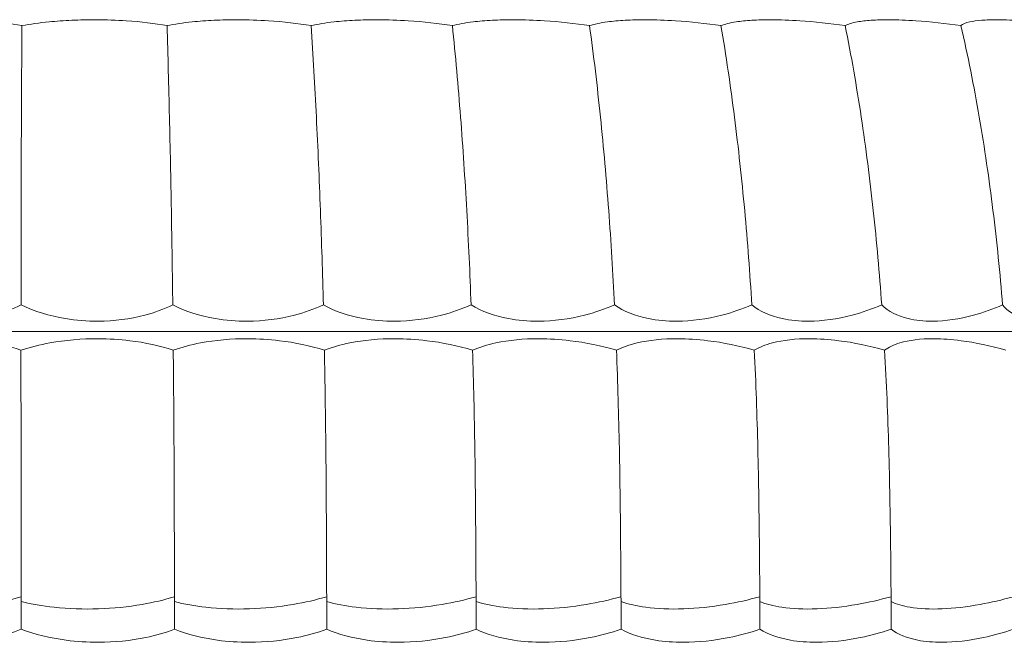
# Model space of a CAD drawing. Header units: millimetres. Extents: x 5734 to 11759, y -3101 to 7544.
# Tile 15 of 44: x 6591 to 6649, y 1465 to 1502. Entities that reach past the tile are written whole.
import ezdxf

# ---------------------------------------------------------------- set-up
doc = ezdxf.new("R2010")
doc.units = ezdxf.units.MM
doc.layers.add('E-LITE-EQPM', color=7, linetype='Continuous', lineweight=20)

# ---------------------------------------------------------------- blocks, each defined once
blk = doc.blocks.new('33395D-10 - 33395D-10 DECO FAN LED Black_wood ceiling fan with DC motor-524682-Alzado_PDF')
at = {"layer": 'E-LITE-EQPM'}
for p, q in [((6510.589, 1483.514), (6677.612, 1483.514)), ((6591.38, 1467.599), (6591.374, 1467.888)), ((6600.422, 1467.599), (6600.417, 1467.888)), ((6609.396, 1467.599), (6609.39, 1467.888)), ((6618.201, 1467.599), (6618.196, 1467.888))]:
    blk.add_line(p, q, dxfattribs=at)
at = {"layer": 'E-LITE-EQPM', "flags": 128}
for points in [[(6626.743, 1467.599), (6626.74, 1467.744), (6626.737, 1467.888)], [(6634.927, 1467.599), (6634.924, 1467.744), (6634.921, 1467.888)], [(6642.664, 1467.599), (6642.661, 1467.744), (6642.658, 1467.888)], [(6591.379, 1465.969), (6591.379, 1466.784), (6591.38, 1467.599)], [(6600.421, 1465.969), (6600.422, 1466.784), (6600.422, 1467.599)], [(6609.393, 1465.969), (6609.394, 1466.784), (6609.396, 1467.599)], [(6618.198, 1465.969), (6618.2, 1466.784), (6618.201, 1467.599)], [(6626.738, 1465.969), (6626.741, 1466.784), (6626.743, 1467.599)], [(6634.922, 1465.969), (6634.924, 1466.784), (6634.927, 1467.599)], [(6642.657, 1465.969), (6642.661, 1466.784), (6642.664, 1467.599)]]:
    blk.add_lwpolyline(points, dxfattribs=at)
at = {"layer": 'E-LITE-EQPM'}
for points, knots in [([(6587.403, 1501.872), (6588.01, 1501.87), (6589.486, 1501.817), (6590.772, 1501.654), (6591.427, 1501.527)], [0, 0, 0, 0, 0.4, 1, 1, 1, 1]), ([(6591.427, 1501.527), (6591.917, 1501.615), (6592.853, 1501.743), (6594.362, 1501.853), (6595.305, 1501.873), (6595.784, 1501.872)], [0, 0, 0, 0, 0.4, 0.7, 1, 1, 1, 1]), ([(6595.784, 1501.872), (6596.393, 1501.87), (6597.899, 1501.817), (6599.264, 1501.654), (6599.981, 1501.527)], [0, 0, 0, 0, 0.4, 1, 1, 1, 1]), ([(6599.981, 1501.527), (6600.426, 1501.615), (6601.296, 1501.743), (6602.743, 1501.853), (6603.67, 1501.873), (6604.146, 1501.872)], [0, 0, 0, 0, 0.4, 0.7, 1, 1, 1, 1]), ([(6604.146, 1501.872), (6604.751, 1501.87), (6606.27, 1501.817), (6607.699, 1501.654), (6608.469, 1501.527)], [0, 0, 0, 0, 0.4, 1, 1, 1, 1]), ([(6608.469, 1501.527), (6608.865, 1501.615), (6609.66, 1501.743), (6611.03, 1501.853), (6611.93, 1501.873), (6612.398, 1501.872)], [0, 0, 0, 0, 0.4, 0.7, 1, 1, 1, 1]), ([(6612.398, 1501.872), (6612.993, 1501.87), (6614.507, 1501.817), (6615.985, 1501.654), (6616.801, 1501.527)], [0, 0, 0, 0, 0.4, 1, 1, 1, 1]), ([(6616.801, 1501.527), (6617.143, 1501.615), (6617.853, 1501.743), (6619.131, 1501.853), (6619.995, 1501.873), (6620.449, 1501.872)], [0, 0, 0, 0, 0.4, 0.7, 1, 1, 1, 1]), ([(6620.449, 1501.872), (6621.028, 1501.87), (6622.521, 1501.817), (6624.032, 1501.654), (6624.884, 1501.527)], [0, 0, 0, 0, 0.4, 1, 1, 1, 1]), ([(6624.884, 1501.527), (6625.169, 1501.615), (6625.786, 1501.743), (6626.958, 1501.853), (6627.776, 1501.873), (6628.212, 1501.872)], [0, 0, 0, 0, 0.4, 0.7, 1, 1, 1, 1]), ([(6628.212, 1501.872), (6628.767, 1501.87), (6630.224, 1501.817), (6631.75, 1501.654), (6632.629, 1501.527)], [0, 0, 0, 0, 0.4, 1, 1, 1, 1]), ([(6632.629, 1501.527), (6632.854, 1501.615), (6633.372, 1501.743), (6634.425, 1501.853), (6635.188, 1501.873), (6635.601, 1501.872)], [0, 0, 0, 0, 0.4, 0.7, 1, 1, 1, 1]), ([(6635.601, 1501.872), (6636.127, 1501.87), (6637.531, 1501.817), (6639.057, 1501.654), (6639.952, 1501.527)], [0, 0, 0, 0, 0.4, 1, 1, 1, 1]), ([(6639.952, 1501.527), (6640.114, 1501.615), (6640.528, 1501.743), (6641.45, 1501.853), (6642.15, 1501.873), (6642.536, 1501.872)], [0, 0, 0, 0, 0.4, 0.7, 1, 1, 1, 1]), ([(6642.536, 1501.872), (6643.027, 1501.87), (6644.362, 1501.817), (6645.87, 1501.654), (6646.773, 1501.527)], [0, 0, 0, 0, 0.4, 1, 1, 1, 1]), ([(6646.773, 1501.527), (6646.87, 1501.615), (6647.175, 1501.743), (6647.956, 1501.853), (6648.585, 1501.873), (6648.939, 1501.872)], [0, 0, 0, 0, 0.4, 0.7, 1, 1, 1, 1]), ([(6648.939, 1501.872), (6649.39, 1501.87), (6650.642, 1501.817), (6652.117, 1501.654), (6653.017, 1501.527)], [0, 0, 0, 0, 0.4, 1, 1, 1, 1]), ([(6591.373, 1485.071), (6590.891, 1484.827), (6589.571, 1484.325), (6588.044, 1484.122), (6587.106, 1484.117)], [0, 0, 0, 0, 0.4, 1, 1, 1, 1]), ([(6595.923, 1484.117), (6595.27, 1484.114), (6593.653, 1484.242), (6592.166, 1484.7), (6591.373, 1485.071)], [0, 0, 0, 0, 0.4, 1, 1, 1, 1]), ([(6600.317, 1485.071), (6599.804, 1484.827), (6598.421, 1484.325), (6596.865, 1484.122), (6595.923, 1484.117)], [0, 0, 0, 0, 0.4, 1, 1, 1, 1]), ([(6604.721, 1484.117), (6604.072, 1484.114), (6602.483, 1484.242), (6601.06, 1484.7), (6600.317, 1485.071)], [0, 0, 0, 0, 0.4, 1, 1, 1, 1]), ([(6609.193, 1485.071), (6608.655, 1484.827), (6607.223, 1484.325), (6605.656, 1484.122), (6604.721, 1484.117)], [0, 0, 0, 0, 0.4, 1, 1, 1, 1]), ([(6613.402, 1484.117), (6612.764, 1484.114), (6611.22, 1484.242), (6609.878, 1484.7), (6609.193, 1485.071)], [0, 0, 0, 0, 0.4, 1, 1, 1, 1]), ([(6617.903, 1485.071), (6617.346, 1484.827), (6615.881, 1484.325), (6614.32, 1484.122), (6613.402, 1484.117)], [0, 0, 0, 0, 0.4, 1, 1, 1, 1]), ([(6621.871, 1484.117), (6621.253, 1484.114), (6619.77, 1484.242), (6618.523, 1484.7), (6617.903, 1485.071)], [0, 0, 0, 0, 0.4, 1, 1, 1, 1]), ([(6626.353, 1485.071), (6625.783, 1484.827), (6624.301, 1484.325), (6622.763, 1484.122), (6621.871, 1484.117)], [0, 0, 0, 0, 0.4, 1, 1, 1, 1]), ([(6630.037, 1484.117), (6629.443, 1484.114), (6628.038, 1484.242), (6626.9, 1484.7), (6626.353, 1485.071)], [0, 0, 0, 0, 0.4, 1, 1, 1, 1]), ([(6634.45, 1485.071), (6633.873, 1484.827), (6632.39, 1484.325), (6630.891, 1484.122), (6630.037, 1484.117)], [0, 0, 0, 0, 0.4, 1, 1, 1, 1]), ([(6637.808, 1484.117), (6637.247, 1484.114), (6635.935, 1484.242), (6634.918, 1484.7), (6634.45, 1485.071)], [0, 0, 0, 0, 0.4, 1, 1, 1, 1]), ([(6642.104, 1485.071), (6641.526, 1484.827), (6640.059, 1484.325), (6638.617, 1484.122), (6637.808, 1484.117)], [0, 0, 0, 0, 0.4, 1, 1, 1, 1]), ([(6645.101, 1484.117), (6644.578, 1484.114), (6643.374, 1484.242), (6642.489, 1484.7), (6642.104, 1485.071)], [0, 0, 0, 0, 0.4, 1, 1, 1, 1]), ([(6649.232, 1485.071), (6648.661, 1484.827), (6647.225, 1484.325), (6645.854, 1484.122), (6645.101, 1484.117)], [0, 0, 0, 0, 0.4, 1, 1, 1, 1]), ([(6651.835, 1484.117), (6651.356, 1484.114), (6650.272, 1484.242), (6649.529, 1484.7), (6649.232, 1485.071)], [0, 0, 0, 0, 0.4, 1, 1, 1, 1]), ([(6587.097, 1483.083), (6587.724, 1483.081), (6589.261, 1482.985), (6590.646, 1482.668), (6591.372, 1482.413)], [0, 0, 0, 0, 0.4, 1, 1, 1, 1]), ([(6591.372, 1482.413), (6591.905, 1482.586), (6593.336, 1482.944), (6594.947, 1483.087), (6595.927, 1483.083)], [0, 0, 0, 0, 0.4, 1, 1, 1, 1]), ([(6595.927, 1483.083), (6596.557, 1483.081), (6598.117, 1482.985), (6599.568, 1482.668), (6600.347, 1482.413)], [0, 0, 0, 0, 0.4, 1, 1, 1, 1]), ([(6600.347, 1482.413), (6600.842, 1482.586), (6602.192, 1482.944), (6603.764, 1483.087), (6604.737, 1483.083)], [0, 0, 0, 0, 0.4, 1, 1, 1, 1]), ([(6604.737, 1483.083), (6605.362, 1483.081), (6606.929, 1482.985), (6608.43, 1482.668), (6609.253, 1482.413)], [0, 0, 0, 0, 0.4, 1, 1, 1, 1]), ([(6609.253, 1482.413), (6609.705, 1482.586), (6610.96, 1482.944), (6612.475, 1483.087), (6613.431, 1483.083)], [0, 0, 0, 0, 0.4, 1, 1, 1, 1]), ([(6613.431, 1483.083), (6614.044, 1483.081), (6615.6, 1482.985), (6617.135, 1482.668), (6617.993, 1482.413)], [0, 0, 0, 0, 0.4, 1, 1, 1, 1]), ([(6617.993, 1482.413), (6618.397, 1482.586), (6619.543, 1482.944), (6620.984, 1483.087), (6621.912, 1483.083)], [0, 0, 0, 0, 0.4, 1, 1, 1, 1]), ([(6621.912, 1483.083), (6622.508, 1483.081), (6624.036, 1482.985), (6625.588, 1482.668), (6626.471, 1482.413)], [0, 0, 0, 0, 0.4, 1, 1, 1, 1]), ([(6626.471, 1482.413), (6626.823, 1482.586), (6627.848, 1482.944), (6629.199, 1483.087), (6630.089, 1483.083)], [0, 0, 0, 0, 0.4, 1, 1, 1, 1]), ([(6630.089, 1483.083), (6630.66, 1483.081), (6632.144, 1482.985), (6633.696, 1482.668), (6634.595, 1482.413)], [0, 0, 0, 0, 0.4, 1, 1, 1, 1]), ([(6634.595, 1482.413), (6634.89, 1482.586), (6635.782, 1482.944), (6637.03, 1483.087), (6637.872, 1483.083)], [0, 0, 0, 0, 0.4, 1, 1, 1, 1]), ([(6637.872, 1483.083), (6638.412, 1483.081), (6639.835, 1482.985), (6641.37, 1482.668), (6642.275, 1482.413)], [0, 0, 0, 0, 0.4, 1, 1, 1, 1]), ([(6642.275, 1482.413), (6642.51, 1482.586), (6643.26, 1482.944), (6644.39, 1483.087), (6645.175, 1483.083)], [0, 0, 0, 0, 0.4, 1, 1, 1, 1]), ([(6645.175, 1483.083), (6645.679, 1483.081), (6647.025, 1482.985), (6648.526, 1482.668), (6649.427, 1482.413)], [0, 0, 0, 0, 0.4, 1, 1, 1, 1]), ([(6591.374, 1467.888), (6591.375, 1468.857), (6591.376, 1470.796), (6591.376, 1473.704), (6591.374, 1477.58), (6591.372, 1480.483), (6591.372, 1482.413)], [0, 0, 0, 0, 0.2, 0.4, 0.6, 1, 1, 1, 1]), ([(6600.417, 1467.888), (6600.416, 1468.857), (6600.413, 1470.796), (6600.406, 1473.704), (6600.389, 1477.58), (6600.366, 1480.483), (6600.347, 1482.413)], [0, 0, 0, 0, 0.2, 0.4, 0.6, 1, 1, 1, 1]), ([(6609.39, 1467.888), (6609.387, 1468.857), (6609.381, 1470.796), (6609.366, 1473.704), (6609.335, 1477.58), (6609.292, 1480.483), (6609.253, 1482.413)], [0, 0, 0, 0, 0.2, 0.4, 0.6, 1, 1, 1, 1]), ([(6618.196, 1467.888), (6618.191, 1468.857), (6618.182, 1470.796), (6618.16, 1473.704), (6618.113, 1477.58), (6618.051, 1480.483), (6617.993, 1482.413)], [0, 0, 0, 0, 0.2, 0.4, 0.6, 1, 1, 1, 1]), ([(6626.737, 1467.888), (6626.731, 1468.857), (6626.718, 1470.796), (6626.689, 1473.704), (6626.629, 1477.58), (6626.547, 1480.483), (6626.471, 1482.413)], [0, 0, 0, 0, 0.2, 0.4, 0.6, 1, 1, 1, 1]), ([(6634.921, 1467.888), (6634.914, 1468.857), (6634.897, 1470.796), (6634.862, 1473.704), (6634.788, 1477.58), (6634.688, 1480.483), (6634.595, 1482.413)], [0, 0, 0, 0, 0.2, 0.4, 0.6, 1, 1, 1, 1]), ([(6642.658, 1467.888), (6642.649, 1468.857), (6642.63, 1470.796), (6642.588, 1473.704), (6642.502, 1477.58), (6642.385, 1480.483), (6642.275, 1482.413)], [0, 0, 0, 0, 0.2, 0.4, 0.6, 1, 1, 1, 1]), ([(6591.374, 1467.888), (6590.813, 1467.702), (6589.433, 1467.36), (6587.896, 1467.204), (6587.031, 1467.175)], [0, 0, 0, 0, 0.444444, 1, 1, 1, 1]), ([(6600.417, 1467.888), (6599.82, 1467.702), (6598.377, 1467.36), (6596.814, 1467.204), (6595.945, 1467.175)], [0, 0, 0, 0, 0.444444, 1, 1, 1, 1]), ([(6609.39, 1467.888), (6608.765, 1467.702), (6607.274, 1467.36), (6605.702, 1467.204), (6604.84, 1467.175)], [0, 0, 0, 0, 0.444444, 1, 1, 1, 1]), ([(6618.196, 1467.888), (6617.549, 1467.702), (6616.027, 1467.36), (6614.462, 1467.204), (6613.617, 1467.175)], [0, 0, 0, 0, 0.444444, 1, 1, 1, 1]), ([(6626.737, 1467.888), (6626.076, 1467.702), (6624.539, 1467.36), (6623, 1467.204), (6622.179, 1467.175)], [0, 0, 0, 0, 0.444444, 1, 1, 1, 1]), ([(6634.921, 1467.888), (6634.253, 1467.702), (6632.718, 1467.36), (6631.221, 1467.204), (6630.435, 1467.175)], [0, 0, 0, 0, 0.444444, 1, 1, 1, 1]), ([(6642.658, 1467.888), (6641.989, 1467.702), (6640.474, 1467.36), (6639.036, 1467.204), (6638.292, 1467.175)], [0, 0, 0, 0, 0.444444, 1, 1, 1, 1]), ([(6649.863, 1467.888), (6649.202, 1467.702), (6647.722, 1467.36), (6646.358, 1467.204), (6645.665, 1467.175)], [0, 0, 0, 0, 0.444444, 1, 1, 1, 1]), ([(6591.38, 1467.599), (6591.99, 1467.451), (6593.463, 1467.2), (6595.058, 1467.145), (6595.945, 1467.175)], [0, 0, 0, 0, 0.444444, 1, 1, 1, 1]), ([(6600.422, 1467.599), (6600.995, 1467.451), (6602.397, 1467.2), (6603.959, 1467.145), (6604.84, 1467.175)], [0, 0, 0, 0, 0.444444, 1, 1, 1, 1]), ([(6609.396, 1467.599), (6609.924, 1467.451), (6611.241, 1467.2), (6612.752, 1467.145), (6613.617, 1467.175)], [0, 0, 0, 0, 0.444444, 1, 1, 1, 1]), ([(6618.201, 1467.599), (6618.68, 1467.451), (6619.896, 1467.2), (6621.341, 1467.145), (6622.179, 1467.175)], [0, 0, 0, 0, 0.444444, 1, 1, 1, 1]), ([(6626.743, 1467.599), (6627.166, 1467.451), (6628.269, 1467.2), (6629.631, 1467.145), (6630.435, 1467.175)], [0, 0, 0, 0, 0.444444, 1, 1, 1, 1]), ([(6634.927, 1467.599), (6635.29, 1467.451), (6636.268, 1467.2), (6637.532, 1467.145), (6638.292, 1467.175)], [0, 0, 0, 0, 0.444444, 1, 1, 1, 1]), ([(6642.664, 1467.599), (6642.963, 1467.451), (6643.804, 1467.2), (6644.957, 1467.145), (6645.665, 1467.175)], [0, 0, 0, 0, 0.444444, 1, 1, 1, 1]), ([(6591.379, 1465.969), (6590.876, 1465.771), (6589.516, 1465.366), (6587.975, 1465.206), (6587.029, 1465.205)], [0, 0, 0, 0, 0.4, 1, 1, 1, 1]), ([(6595.943, 1465.205), (6595.294, 1465.203), (6593.688, 1465.308), (6592.193, 1465.672), (6591.379, 1465.969)], [0, 0, 0, 0, 0.4, 1, 1, 1, 1]), ([(6600.421, 1465.969), (6599.886, 1465.771), (6598.461, 1465.366), (6596.892, 1465.206), (6595.943, 1465.205)], [0, 0, 0, 0, 0.4, 1, 1, 1, 1]), ([(6604.836, 1465.205), (6604.192, 1465.203), (6602.614, 1465.308), (6601.184, 1465.672), (6600.421, 1465.969)], [0, 0, 0, 0, 0.4, 1, 1, 1, 1]), ([(6609.393, 1465.969), (6608.833, 1465.771), (6607.359, 1465.366), (6605.779, 1465.206), (6604.836, 1465.205)], [0, 0, 0, 0, 0.4, 1, 1, 1, 1]), ([(6613.612, 1465.205), (6612.98, 1465.203), (6611.447, 1465.308), (6610.097, 1465.672), (6609.393, 1465.969)], [0, 0, 0, 0, 0.4, 1, 1, 1, 1]), ([(6618.198, 1465.969), (6617.618, 1465.771), (6616.111, 1465.366), (6614.537, 1465.206), (6613.612, 1465.205)], [0, 0, 0, 0, 0.4, 1, 1, 1, 1]), ([(6622.174, 1465.205), (6621.561, 1465.203), (6620.09, 1465.308), (6618.835, 1465.672), (6618.198, 1465.969)], [0, 0, 0, 0, 0.4, 1, 1, 1, 1]), ([(6626.738, 1465.969), (6626.146, 1465.771), (6624.623, 1465.366), (6623.072, 1465.206), (6622.174, 1465.205)], [0, 0, 0, 0, 0.4, 1, 1, 1, 1]), ([(6630.429, 1465.205), (6629.841, 1465.203), (6628.448, 1465.308), (6627.302, 1465.672), (6626.738, 1465.969)], [0, 0, 0, 0, 0.4, 1, 1, 1, 1]), ([(6634.922, 1465.969), (6634.322, 1465.771), (6632.799, 1465.366), (6631.289, 1465.206), (6630.429, 1465.205)], [0, 0, 0, 0, 0.4, 1, 1, 1, 1]), ([(6638.285, 1465.205), (6637.729, 1465.203), (6636.429, 1465.308), (6635.406, 1465.672), (6634.922, 1465.969)], [0, 0, 0, 0, 0.4, 1, 1, 1, 1]), ([(6642.657, 1465.969), (6642.058, 1465.771), (6640.552, 1465.366), (6639.099, 1465.206), (6638.285, 1465.205)], [0, 0, 0, 0, 0.4, 1, 1, 1, 1]), ([(6645.658, 1465.205), (6645.14, 1465.203), (6643.947, 1465.308), (6643.057, 1465.672), (6642.657, 1465.969)], [0, 0, 0, 0, 0.4, 1, 1, 1, 1]), ([(6649.861, 1465.969), (6649.269, 1465.771), (6647.796, 1465.366), (6646.415, 1465.206), (6645.658, 1465.205)], [0, 0, 0, 0, 0.4, 1, 1, 1, 1])]:
    blk.add_open_spline(points, degree=3, knots=knots, dxfattribs=at)
for points in [[(6591.373, 1485.071), (6591.374, 1486.935), (6591.378, 1490.652), (6591.395, 1496.157), (6591.415, 1499.754), (6591.427, 1501.527)], [(6600.317, 1485.071), (6600.294, 1486.935), (6600.239, 1490.652), (6600.128, 1496.157), (6600.033, 1499.754), (6599.981, 1501.527)], [(6609.193, 1485.071), (6609.146, 1486.935), (6609.032, 1490.652), (6608.795, 1496.157), (6608.587, 1499.754), (6608.469, 1501.527)], [(6617.903, 1485.071), (6617.833, 1486.935), (6617.662, 1490.652), (6617.301, 1496.157), (6616.982, 1499.754), (6616.801, 1501.527)], [(6626.353, 1485.071), (6626.261, 1486.935), (6626.034, 1490.652), (6625.552, 1496.157), (6625.126, 1499.754), (6624.884, 1501.527)], [(6634.45, 1485.071), (6634.336, 1486.935), (6634.056, 1490.652), (6633.459, 1496.157), (6632.93, 1499.754), (6632.629, 1501.527)], [(6642.104, 1485.071), (6641.97, 1486.935), (6641.64, 1490.652), (6640.935, 1496.157), (6640.309, 1499.754), (6639.952, 1501.527)], [(6649.232, 1485.071), (6649.079, 1486.935), (6648.703, 1490.652), (6647.898, 1496.157), (6647.181, 1499.754), (6646.773, 1501.527)]]:
    blk.add_open_spline(points, degree=3, dxfattribs=at)

msp = doc.modelspace()

# ---------------------------------------------------------------- block references
at = {"layer": 'E-LITE-EQPM'}
msp.add_blockref('33395D-10 - 33395D-10 DECO FAN LED Black_wood ceiling fan with DC motor-524682-Alzado_PDF', (0, 0), dxfattribs=at)

doc.saveas('drawing.dxf')
